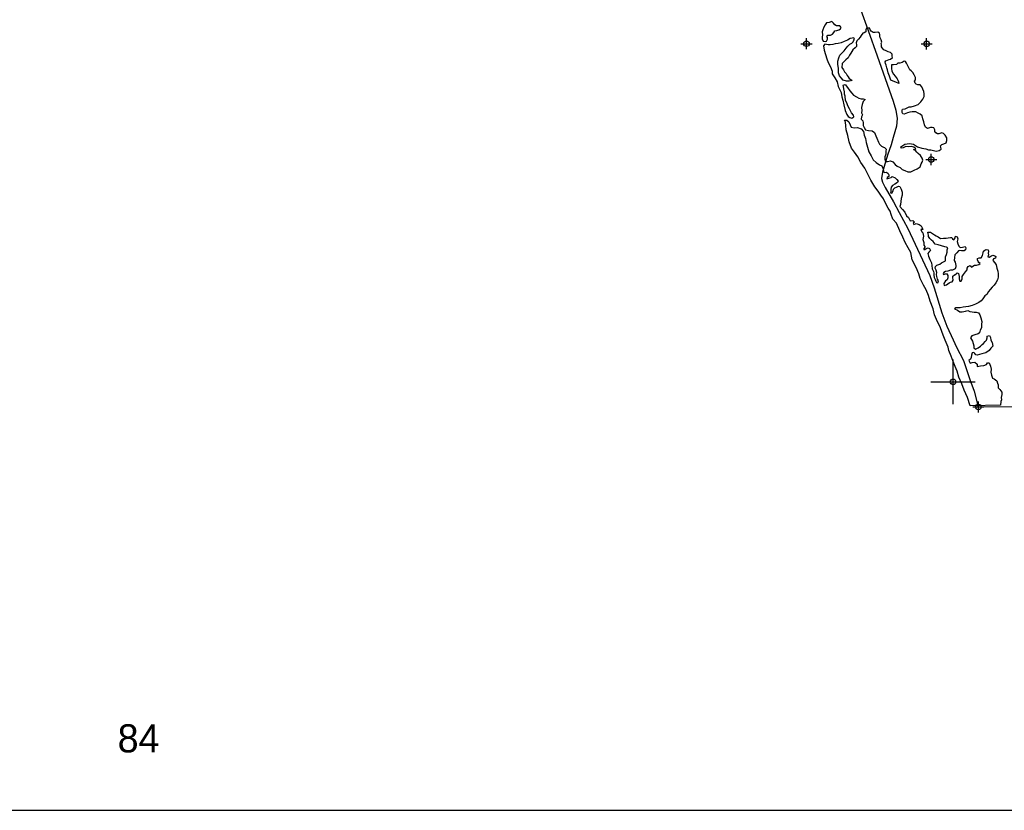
# Model space of a CAD drawing. Extents: x 135824 to 412824, y 708299 to 906299.
# Tile 1 of 12: x 180121 to 224417, y 708299 to 743873. Entities that reach past the tile are written whole.
import ezdxf
from ezdxf.enums import TextEntityAlignment as Align

# ---------------------------------------------------------------- set-up
doc = ezdxf.new("R2010")
doc.units = 0
doc.header["$LTSCALE"] = 1800
doc.header["$PDMODE"] = 34
doc.header["$PDSIZE"] = 250
doc.layers.get('0').update_dxf_attribs({"linetype": 'CONTINUOUS'})
for name, color, linetype in [('BORDER', 1, 'CONTINUOUS'), ('MAJROADS', 9, 'CONTINUOUS'), ('SEC', 2, 'CONTINUOUS'), ('TEXT', 7, 'CONTINUOUS'), ('WATER', 4, 'CONTINUOUS')]:
    doc.layers.add(name, color=color, linetype=linetype)

# ---------------------------------------------------------------- blocks, each defined once
blk = doc.blocks.new('TICK')
at = {"color": 0}
for points in [[(500, 0), (500, 1000)], [(0, 500), (1000, 500)]]:
    blk.add_lwpolyline(points, dxfattribs=at)
blk.add_point((500, 500), dxfattribs=at)
blk = doc.blocks.new('LOGON')
at = {"color": 0}
blk.add_attdef('DATE', text='', height=1, dxfattribs=at).set_placement((-1.866, 1.76), align=Align.RIGHT)
for tag, p in [('TIME', (1.557, 1.76)), ('DRAWING', (8.974, 1.76)), ('OPERATOR', (22.664, 1.76))]:
    blk.add_attdef(tag, p, '', height=1, dxfattribs=at)

msp = doc.modelspace()

# ---------------------------------------------------------------- linework, layer by layer
at = {"layer": 'BORDER', "color": 0}
msp.add_lwpolyline([(135824, 708299), (412824, 708299), (412824, 906299), (135824, 906299)], close=True, dxfattribs=at)
at = {"layer": 'MAJROADS', "color": 0}
msp.add_lwpolyline([(217950, 744346), (218286, 743388), (218696, 742246), (219418, 740204), (219533, 739801), (219597, 739432), (219569, 739089), (219423, 738570), (219328, 738236), (219165, 737776), (218942, 737015), (218889, 736722), (218930, 736563), (219062, 736319), (219434, 735671), (219691, 735200), (220079, 734476), (221060, 732366), (221265, 731803), (221601, 730686), (221831, 730089), (222119, 729475), (222259, 729131), (222582, 728533), (222868, 727685), (223057, 727155), (223239, 726452), (231722, 726527)], dxfattribs=at)
at = {"layer": 'SEC', "color": 0}
for p in [(215519, 742792), (220923, 742788), (221130, 737583), (223252, 726451)]:
    msp.add_point(p, dxfattribs=at)
at = {"layer": 'WATER', "color": 0}
for points in [[(216232, 743198), (216222, 743089), (216230, 743005), (216271, 742904), (216355, 742895), (216422, 742903), (216465, 742995), (216457, 743071), (216440, 743121), (216483, 743179), (216541, 743179), (216600, 743178), (216692, 743220), (216743, 743295), (216794, 743378), (216877, 743386), (216970, 743419), (217054, 743460), (217071, 743519), (217013, 743594), (216870, 743595), (216795, 743646), (216737, 743722), (216654, 743798), (216545, 743740), (216419, 743732), (216352, 743641), (216292, 743540), (216250, 743415), (216224, 743323)], [(218909, 742862), (218876, 742971), (218826, 743063), (218810, 743139), (218810, 743214), (218802, 743273), (218727, 743315), (218610, 743299), (218510, 743300), (218426, 743351), (218385, 743418), (218360, 743493), (218310, 743494), (218218, 743494), (218184, 743419), (218183, 743327), (218116, 743286), (218049, 743261), (217973, 743169), (217930, 743094), (217863, 743003), (217787, 742919), (217753, 742828), (217761, 742735), (217760, 742660), (217701, 742610), (217609, 742519), (217515, 742369), (217448, 742277), (217388, 742160), (217287, 742060), (217212, 741994), (217119, 741902), (217101, 741718), (217184, 741617), (217234, 741525), (217300, 741457), (217341, 741357), (217391, 741306), (217441, 741230), (217516, 741188), (217566, 741137), (217432, 741105), (217315, 741106), (217164, 741157), (217081, 741258), (217006, 741350), (216957, 741485), (216958, 741677), (216935, 741878), (216935, 742004), (216970, 742155), (217021, 742280), (217139, 742396), (217215, 742479), (217299, 742588), (217375, 742679), (217468, 742771), (217560, 742820), (217611, 742879), (217653, 742954), (217679, 743004), (217654, 743054), (217570, 743046), (217478, 743022), (217369, 742956), (217218, 742898), (217075, 742832), (216949, 742808), (216807, 742784), (216706, 742759), (216589, 742743), (216496, 742744), (216421, 742753), (216346, 742770), (216278, 742695), (216319, 742502), (216368, 742309), (216434, 742116), (216500, 741940), (216599, 741747), (216673, 741562), (216672, 741436), (216788, 741260), (216896, 741075), (216945, 740874), (217011, 740722), (217077, 740596), (217109, 740404), (217150, 740253), (217199, 740043), (217264, 739783), (217338, 739607), (217396, 739514), (217471, 739472), (217563, 739446), (217647, 739504), (217631, 739580), (217540, 739689), (217449, 739857), (217383, 739992), (217333, 740126), (217275, 740244), (217251, 740428), (217227, 740528), (217228, 740621), (217203, 740763), (217179, 740872), (217163, 740931), (217255, 740964), (217363, 740829), (217471, 740669), (217562, 740560), (217637, 740476), (217770, 740399), (217871, 740340), (217979, 740314), (218063, 740305), (218155, 740288), (218071, 740196), (218019, 740063), (217993, 739921), (218001, 739787), (217992, 739678), (218041, 739594), (217999, 739502), (217981, 739393), (218048, 739317), (218072, 739225), (218072, 739116), (218113, 739016), (218179, 738923), (218305, 738889), (218472, 738879), (218572, 738795), (218638, 738652), (218688, 738535), (218762, 738367), (218795, 738266), (218886, 738182), (218978, 738139), (219028, 738122), (219103, 738046), (219094, 737963), (219093, 737829), (219042, 737703), (219041, 737603), (219066, 737494), (219166, 737493), (219300, 737517), (219409, 737483), (219509, 737365), (219600, 737289), (219725, 737222), (219817, 737129), (219942, 737095), (220084, 737027), (220218, 737034), (220369, 737100), (220504, 737166), (220630, 737257), (220673, 737391), (220723, 737466), (220749, 737550), (220725, 737650), (220642, 737760), (220542, 737853), (220484, 737912), (220425, 737987), (220334, 738038), (220409, 738038), (220434, 738063), (220351, 738130), (220234, 738173), (220092, 738157), (219991, 738166), (219874, 738108), (219773, 738092), (219765, 738159), (219942, 738275), (220151, 738299), (220327, 738273), (220510, 738146), (220702, 738086), (220886, 738060), (221003, 738017), (221112, 738016), (221346, 737956), (221480, 737980), (221581, 738047), (221565, 738130), (221549, 738198), (221608, 738264), (221692, 738280), (221801, 738338), (221835, 738430), (221827, 738556), (221753, 738673), (221678, 738749), (221603, 738775), (221477, 738734), (221410, 738743), (221335, 738777), (221293, 738844), (221286, 738919), (221244, 739003), (221169, 739021), (221102, 739021), (220968, 738980), (220876, 739039), (220827, 739148), (220794, 739274), (220745, 739417), (220720, 739551), (220629, 739619), (220537, 739669), (220437, 739720), (220278, 739730), (220160, 739705), (220060, 739681), (219917, 739615), (219850, 739632), (219817, 739691), (219818, 739783), (219843, 739850), (219952, 739866), (220045, 739907), (220137, 739948), (220229, 739956), (220372, 739997), (220540, 740063), (220658, 740179), (220759, 740296), (220810, 740413), (220819, 740530), (220795, 740647), (220704, 740849), (220637, 740941), (220529, 740942), (220453, 740976), (220404, 741018), (220379, 741102), (220421, 741161), (220422, 741269), (220364, 741395), (220306, 741496), (220223, 741572), (220165, 741614), (220090, 741766), (220024, 741917), (219975, 741992), (219908, 742001), (219824, 741952), (219715, 741919), (219631, 741911), (219563, 741861), (219438, 741845), (219337, 741846), (219345, 741678), (219360, 741553), (219435, 741418), (219510, 741326), (219593, 741216), (219634, 741149), (219650, 741082), (219667, 741006), (219541, 741057), (219416, 741109), (219316, 741159), (219250, 741336), (219193, 741478), (219160, 741621), (219135, 741713), (219103, 741822), (219078, 741898), (219062, 741982), (219087, 742023), (219230, 742081), (219297, 742097), (219381, 742172), (219373, 742239), (219374, 742323), (219291, 742390), (219199, 742425), (219099, 742475), (218998, 742518), (218915, 742602), (218890, 742653), (218891, 742736), (218883, 742803)], [(222878, 726492), (222755, 726878), (222607, 727197), (222500, 727483), (222376, 727785), (222294, 728053), (222203, 728263), (222121, 728498), (222031, 728733), (221924, 728985), (221891, 729136), (221751, 729447), (221693, 729606), (221619, 729791), (221529, 730059), (221413, 730278), (221281, 730588), (221216, 730857), (221076, 731201), (221002, 731469), (220895, 731713), (220779, 731931), (220639, 732234), (220573, 732435), (220458, 732729), (220276, 733073), (220235, 733233), (220219, 733392), (220095, 733610), (219963, 733846), (219856, 734089), (219715, 734367), (219567, 734711), (219409, 734896), (219326, 735106), (219277, 735265), (219194, 735400), (219087, 735593), (218988, 735811), (218863, 735980), (218739, 736156), (218598, 736350), (218416, 736652), (218267, 736955), (218143, 737198), (217960, 737451), (217820, 737703), (217670, 737913), (217538, 738098), (217439, 738384), (217374, 738669), (217300, 738912), (217285, 739096), (217277, 739264), (217228, 739356), (217328, 739356), (217428, 739280), (217477, 739137), (217535, 739044), (217661, 739002), (217812, 739026), (217970, 738958), (218078, 738840), (218119, 738681), (218177, 738521), (218209, 738345), (218266, 738144), (218315, 737934), (218423, 737749), (218514, 737573), (218647, 737446), (218805, 737345), (218905, 737294), (218947, 737193), (218979, 737059), (219012, 737000), (219113, 737016), (219188, 736949), (219221, 736890), (219229, 736815), (219153, 736773), (219128, 736706), (219228, 736739), (219329, 736780), (219371, 736822), (219513, 736762), (219588, 736687), (219638, 736603), (219612, 736544), (219495, 736478), (219385, 736420), (219334, 736337), (219309, 736228), (219308, 736144), (219299, 736086), (219358, 736069), (219417, 736169), (219434, 736244), (219493, 736302), (219569, 736335), (219661, 736376), (219711, 736368), (219778, 736250), (219819, 736107), (219818, 735973), (219775, 735831), (219766, 735689), (219740, 735555), (219714, 735472), (219830, 735329), (219947, 735211), (220021, 735051), (220104, 734967), (220179, 734824), (220296, 734832), (220379, 734764), (220320, 734723), (220353, 734655), (220446, 734705), (220588, 734662), (220679, 734603), (220721, 734511), (220745, 734435), (220662, 734427), (220703, 734327), (220753, 734284), (220777, 734133), (220768, 734058), (220751, 733983), (220792, 733849), (220799, 733731), (220841, 733664), (220841, 733639), (220790, 733572), (220790, 733539), (220840, 733530), (220907, 733580), (220999, 733613), (221049, 733571), (221091, 733495), (221015, 733420), (220981, 733353), (221014, 733228), (221071, 733085), (221137, 732934), (221162, 732808), (221169, 732657), (221227, 732548), (221252, 732481), (221251, 732380), (221267, 732280), (221308, 732179), (221333, 732104), (221374, 732045), (221424, 732036), (221450, 732120), (221417, 732204), (221384, 732313), (221360, 732413), (221377, 732497), (221353, 732597), (221312, 732690), (221320, 732765), (221379, 732823), (221522, 732873), (221598, 732939), (221707, 732989), (221774, 733022), (221775, 733097), (221775, 733198), (221810, 733315), (221844, 733415), (221853, 733524), (221870, 733607), (221812, 733633), (221737, 733650), (221595, 733701), (221444, 733736), (221302, 733778), (221211, 733888), (221136, 733955), (221069, 734031), (221011, 734124), (221003, 734174), (220987, 734241), (220979, 734308), (221096, 734316), (221180, 734248), (221280, 734189), (221355, 734146), (221438, 734096), (221546, 734028), (221681, 734044), (221798, 734043), (221898, 734051), (221999, 734067), (222057, 734066), (222091, 734016), (222141, 733974), (222183, 734007), (222208, 734065), (222217, 734132), (222292, 734107), (222333, 734014), (222291, 733897), (222324, 733788), (222365, 733679), (222431, 733620), (222540, 733636), (222649, 733669), (222682, 733610), (222673, 733518), (222614, 733468), (222497, 733469), (222422, 733486), (222355, 733470), (222287, 733378), (222195, 733295), (222177, 733170), (222168, 733044), (222209, 732969), (222217, 732885), (222233, 732809), (222241, 732759), (222207, 732667), (222081, 732601), (221989, 732610), (221872, 732561), (221771, 732544), (221695, 732495), (221662, 732453), (221678, 732411), (221821, 732452), (221879, 732368), (221878, 732251), (221844, 732167), (221777, 732117), (221701, 732009), (221717, 731917), (221817, 731950), (221935, 732033), (222002, 732066), (222070, 732082), (222120, 732157), (222096, 732266), (222096, 732333), (222172, 732391), (222197, 732391), (222264, 732449), (222290, 732482), (222357, 732457), (222389, 732323), (222380, 732214), (222421, 732113), (222480, 732104), (222522, 732213), (222523, 732322), (222582, 732414), (222675, 732522), (222743, 732613), (222743, 732697), (222786, 732772), (222886, 732813), (222911, 732771), (222945, 732738), (223003, 732779), (223071, 732821), (223163, 732828), (223272, 732861), (223331, 732903), (223273, 732953), (223248, 732995), (223206, 733062), (223207, 733121), (223282, 733162), (223383, 733162), (223442, 733270), (223460, 733387), (223477, 733454), (223544, 733496), (223603, 733537), (223695, 733520), (223711, 733436), (223694, 733369), (223710, 733294), (223676, 733210), (223743, 733185), (223810, 733234), (223903, 733276), (223995, 733250), (224036, 733216), (224019, 733141), (223927, 733116), (223901, 733033), (223992, 732932), (224050, 732839), (224075, 732688), (224124, 732554), (224140, 732437), (224139, 732294), (224105, 732169), (224037, 732036), (223961, 731927), (223868, 731836), (223775, 731736), (223699, 731636), (223631, 731502), (223547, 731444), (223446, 731319), (223378, 731219), (223277, 731153), (223126, 731070), (222975, 731013), (222799, 730964), (222573, 730932), (222430, 730907), (222321, 730908), (222229, 730909), (222179, 730867), (222312, 730799), (222412, 730732), (222521, 730731), (222664, 730755), (222781, 730788), (222873, 730745), (222965, 730728), (223057, 730719), (223157, 730710), (223249, 730676), (223316, 730600), (223357, 730458), (223406, 730290), (223397, 730164), (223395, 730005), (223328, 729897), (223302, 729788), (223235, 729738), (223084, 729697), (222949, 729648), (222890, 729556), (222990, 729405), (223047, 729204), (223046, 729103), (223121, 729053), (223247, 729102), (223348, 729177), (223424, 729251), (223483, 729310), (223559, 729393), (223618, 729460), (223644, 729551), (223644, 729635), (223745, 729660), (223803, 729567), (223810, 729450), (223868, 729341), (223901, 729190), (223808, 729090), (223732, 728982), (223581, 728882), (223413, 728841), (223304, 728808), (223203, 728784), (223136, 728801), (223087, 728860), (223045, 728902), (222969, 728886), (222944, 728786), (222926, 728677), (222892, 728594), (222825, 728535), (222874, 728418), (222967, 728442), (223092, 728467), (223192, 728374), (223200, 728265), (223351, 728306), (223493, 728313), (223611, 728354), (223661, 728438), (223737, 728429), (223803, 728278), (223827, 728144), (223818, 728018), (223842, 727884), (223883, 727750), (223966, 727707), (224075, 727631), (224116, 727522), (224140, 727438), (224140, 727304), (224223, 727237), (224306, 727111), (224305, 727002), (224271, 726868), (224287, 726767), (224261, 726701), (224243, 726525)]]:
    msp.add_lwpolyline(points, close=True, dxfattribs=at)

# ---------------------------------------------------------------- block references
at = {"color": 0, "xscale": 2, "yscale": 2, "zscale": 2}
msp.add_blockref('TICK', (221113, 726578), dxfattribs=at)
at = {"layer": 'TEXT', "color": 0, "xscale": 1267.2, "yscale": 1267.2, "zscale": 1267.2}
msp.add_blockref('LOGON', (155807, 708674), dxfattribs=at).add_auto_attribs({'DATE': '12-11-1990', 'TIME': '14:54', 'OPERATOR': '84', 'DRAWING': '17500-55.DWG'})

doc.saveas('drawing.dxf')
